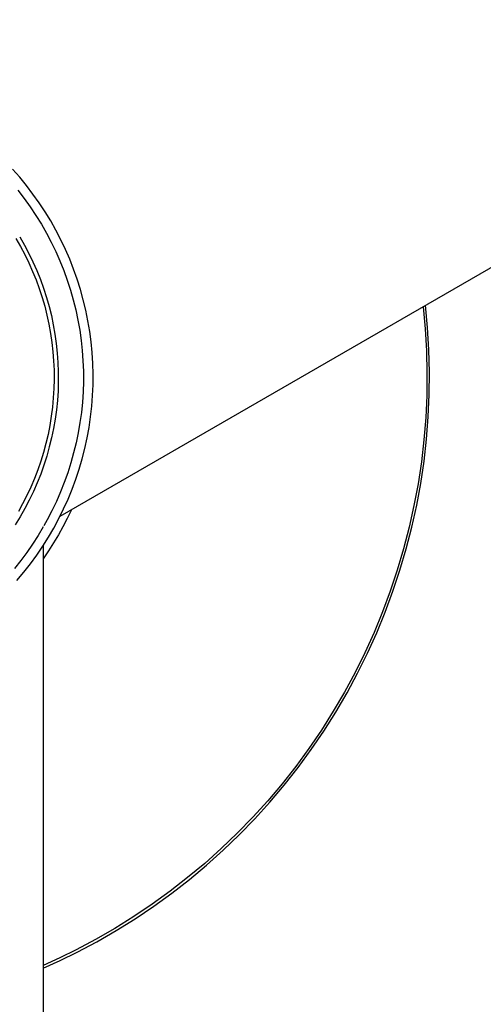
# Model space of a CAD drawing. Header units: millimetres. Extents: x 3041 to 5134, y -14138 to -12727.
# Tile 10 of 24: x 3587 to 3697, y -13194 to -12961. Entities that reach past the tile are written whole.
import ezdxf

# ---------------------------------------------------------------- set-up
doc = ezdxf.new("R2010")
doc.units = ezdxf.units.MM
doc.layers.add('Make2D$Visible$Curvas', color=7, linetype='Continuous')

msp = doc.modelspace()

# ---------------------------------------------------------------- linework, layer by layer
at = {"layer": 'Make2D$Visible$Curvas', "color": 7, "lineweight": -3, "true_color": 0xffffff}
for p, q in [((4020.56, -12833.45), (3596.3, -13078.39)), ((4020.55, -12833.43), (3596.32, -13078.35)), ((3586.77, -12997.96), (3585.09, -12996.06)), ((3588.38, -12999.93), (3586.77, -12997.96)), ((3589.92, -13001.95), (3588.38, -12999.93)), ((3586.33, -13001.05), (3587.83, -13002.98)), ((3591.39, -13004.02), (3589.92, -13001.95)), ((3587.83, -13002.98), (3589.25, -13004.97)), ((3592.79, -13006.14), (3591.39, -13004.02)), ((3589.25, -13004.97), (3590.61, -13007)), ((3590.61, -13007), (3591.9, -13009.08)), ((3594.11, -13008.31), (3592.79, -13006.14)), ((3591.9, -13009.08), (3593.11, -13011.2)), ((3595.36, -13010.52), (3594.11, -13008.31)), ((3593.11, -13011.2), (3594.25, -13013.37)), ((3596.53, -13012.78), (3595.36, -13010.52)), ((3585.83, -13012.46), (3586.92, -13014.36)), ((3586.76, -13012.08), (3587.88, -13014.03)), ((3587.88, -13014.03), (3588.93, -13016.01)), ((3594.25, -13013.37), (3595.32, -13015.57)), ((3596.2, -13012.13), (3596.19, -13012.11)), ((3597.62, -13015.07), (3596.53, -13012.78)), ((3586.92, -13014.36), (3587.96, -13016.31)), ((3587.96, -13016.31), (3588.92, -13018.28)), ((3588.85, -13015.87), (3588.85, -13015.85)), ((3588.93, -13016.01), (3589.91, -13018.04)), ((3595.32, -13015.57), (3596.3, -13017.8)), ((3598.63, -13017.4), (3597.62, -13015.07)), ((3588.92, -13018.28), (3589.81, -13020.28)), ((3589.91, -13018.04), (3590.82, -13020.09)), ((3596.3, -13017.8), (3597.21, -13020.07)), ((3599.56, -13019.77), (3598.63, -13017.4)), ((3589.81, -13020.28), (3590.64, -13022.31)), ((3590.82, -13020.09), (3591.66, -13022.18)), ((3597.21, -13020.07), (3598.05, -13022.37)), ((3600.4, -13022.16), (3599.56, -13019.77)), ((3590.64, -13022.31), (3591.39, -13024.37)), ((3591.66, -13022.18), (3592.42, -13024.29)), ((3598.05, -13022.37), (3598.8, -13024.7)), ((3601.17, -13024.58), (3600.4, -13022.16)), ((3591.39, -13024.37), (3592.07, -13026.45)), ((3592.42, -13024.29), (3593.11, -13026.43)), ((3598.8, -13024.7), (3599.47, -13027.05)), ((3601.84, -13027.03), (3601.17, -13024.58)), ((3592.07, -13026.45), (3592.69, -13028.55)), ((3593.11, -13026.43), (3593.73, -13028.59)), ((3599.47, -13027.05), (3600.06, -13029.42)), ((3602.44, -13029.5), (3601.84, -13027.03)), ((3592.69, -13028.55), (3593.23, -13030.68)), ((3593.73, -13028.59), (3594.27, -13030.77)), ((3600.06, -13029.42), (3600.57, -13031.81)), ((3602.94, -13031.99), (3602.44, -13029.5)), ((3593.23, -13030.68), (3593.69, -13032.82)), ((3594.27, -13030.77), (3594.74, -13032.96)), ((3600.57, -13031.81), (3600.99, -13034.22)), ((3603.36, -13034.49), (3602.94, -13031.99)), ((3593.69, -13032.82), (3594.08, -13034.98)), ((3594.08, -13034.98), (3594.4, -13037.15)), ((3594.74, -13032.96), (3595.13, -13035.18)), ((3600.99, -13034.22), (3601.34, -13036.64)), ((3603.7, -13037.01), (3603.36, -13034.49)), ((3594.4, -13037.15), (3594.65, -13039.32)), ((3595.13, -13035.18), (3595.44, -13037.4)), ((3595.44, -13037.4), (3595.68, -13039.63)), ((3601.34, -13036.64), (3601.6, -13039.07)), ((3603.94, -13039.54), (3603.7, -13037.01)), ((3594.65, -13039.32), (3594.82, -13041.51)), ((3595.68, -13039.63), (3595.84, -13041.87)), ((3601.6, -13039.07), (3601.77, -13041.51)), ((3604.1, -13042.08), (3603.94, -13039.54)), ((3594.82, -13041.51), (3594.91, -13043.7)), ((3595.84, -13041.87), (3595.92, -13044.12)), ((3601.77, -13041.51), (3601.86, -13043.96)), ((3604.17, -13044.61), (3604.1, -13042.08)), ((3594.91, -13043.7), (3594.93, -13045.89)), ((3595.92, -13044.12), (3595.92, -13046.37)), ((3601.86, -13043.96), (3601.87, -13046.4)), ((3594.93, -13045.89), (3594.87, -13048.08)), ((3595.92, -13046.37), (3595.85, -13048.61)), ((3601.87, -13046.4), (3601.79, -13048.85)), ((3604.15, -13047.15), (3604.17, -13044.61)), ((3594.87, -13048.08), (3594.74, -13050.27)), ((3595.85, -13048.61), (3595.7, -13050.85)), ((3601.79, -13048.85), (3601.63, -13051.28)), ((3604.05, -13049.69), (3604.15, -13047.15)), ((3594.74, -13050.27), (3594.54, -13052.45)), ((3595.7, -13050.85), (3595.47, -13053.09)), ((3601.63, -13051.28), (3601.38, -13053.72)), ((3603.85, -13052.22), (3604.05, -13049.69)), ((3594.54, -13052.45), (3594.26, -13054.63)), ((3595.47, -13053.09), (3595.17, -13055.31)), ((3601.38, -13053.72), (3601.05, -13056.14)), ((3603.57, -13054.75), (3603.85, -13052.22)), ((3594.26, -13054.63), (3593.9, -13056.79)), ((3595.17, -13055.31), (3594.78, -13057.53)), ((3603.2, -13057.26), (3603.57, -13054.75)), ((3593.9, -13056.79), (3593.48, -13058.94)), ((3594.78, -13057.53), (3594.32, -13059.73)), ((3601.05, -13056.14), (3600.64, -13058.55)), ((3602.75, -13059.76), (3603.2, -13057.26)), ((3593.48, -13058.94), (3592.97, -13061.07)), ((3594.32, -13059.73), (3593.79, -13061.91)), ((3594.52, -13058.82), (3594.53, -13058.82)), ((3600.64, -13058.55), (3600.14, -13060.94)), ((3602.2, -13062.24), (3602.75, -13059.76)), ((3592.97, -13061.07), (3592.4, -13063.19)), ((3593.79, -13061.91), (3593.18, -13064.07)), ((3600.14, -13060.94), (3599.56, -13063.32)), ((3601.57, -13064.7), (3602.2, -13062.24)), ((3591.75, -13065.28), (3591.03, -13067.35)), ((3592.4, -13063.19), (3591.75, -13065.28)), ((3593.18, -13064.07), (3592.5, -13066.21)), ((3599.56, -13063.32), (3598.9, -13065.67)), ((3600.86, -13067.14), (3601.57, -13064.7)), ((3591.03, -13067.35), (3590.25, -13069.4)), ((3592.5, -13066.21), (3591.74, -13068.33)), ((3598.9, -13065.67), (3598.16, -13068)), ((3600.06, -13069.55), (3600.86, -13067.14)), ((3590.25, -13069.4), (3589.39, -13071.42)), ((3591.74, -13068.33), (3590.91, -13070.41)), ((3598.16, -13068), (3597.34, -13070.31)), ((3599.18, -13071.93), (3600.06, -13069.55)), ((3589.39, -13071.42), (3588.46, -13073.4)), ((3590.91, -13070.41), (3590.01, -13072.47)), ((3597.34, -13070.31), (3596.44, -13072.58)), ((3598.22, -13074.28), (3599.18, -13071.93)), ((3588.46, -13073.4), (3587.47, -13075.36)), ((3589.04, -13074.5), (3588, -13076.49)), ((3590.01, -13072.47), (3589.04, -13074.5)), ((3596.44, -13072.58), (3595.47, -13074.82)), ((3597.18, -13076.6), (3598.22, -13074.28)), ((3587.47, -13075.36), (3586.47, -13077.17)), ((3588, -13076.49), (3586.89, -13078.44)), ((3594.41, -13077.03), (3593.29, -13079.2)), ((3595.47, -13074.82), (3594.41, -13077.03)), ((3596.06, -13078.88), (3597.18, -13076.6)), ((3586.89, -13078.44), (3585.71, -13080.35)), ((3593.29, -13079.2), (3592.51, -13080.58)), ((3594.85, -13081.12), (3596.06, -13078.88)), ((3592.36, -13080.85), (3591.12, -13082.91)), ((3593.58, -13083.31), (3594.85, -13081.12)), ((3591.12, -13082.91), (3589.82, -13084.92)), ((3592.22, -13085.46), (3593.58, -13083.31)), ((3589.82, -13084.92), (3588.44, -13086.9)), ((3590.8, -13087.56), (3592.22, -13085.46)), ((3592.36, -13085.25), (3592.36, -13575.35)), ((3588.44, -13086.9), (3587.01, -13088.82)), ((3589.3, -13089.61), (3590.8, -13087.56)), ((3587.01, -13088.82), (3585.5, -13090.69)), ((3587.73, -13091.61), (3589.3, -13089.61)), ((3586.09, -13093.55), (3587.73, -13091.61))]:
    msp.add_line(p, q, dxfattribs=at)
at = {"layer": 'Make2D$Visible$Curvas', "color": 254, "lineweight": -3, "true_color": 0xcad1ee}
for p, q in [((3680.14, -13029.99), (3680.14, -13029.96)), ((3682.41, -13028.65), (3682.89, -13033.9)), ((3683.48, -13033.59), (3682.98, -13028.32)), ((3682.89, -13033.9), (3683.2, -13039.15)), ((3683.79, -13038.88), (3683.48, -13033.59)), ((3683.2, -13039.15), (3683.32, -13044.42)), ((3683.93, -13044.17), (3683.79, -13038.88)), ((3683.32, -13044.42), (3683.26, -13049.68)), ((3683.88, -13049.46), (3683.93, -13044.17)), ((3683.26, -13049.68), (3683.02, -13054.94)), ((3683.64, -13054.75), (3683.88, -13049.46)), ((3683.02, -13054.94), (3682.6, -13060.19)), ((3683.23, -13060.03), (3683.64, -13054.75)), ((3682.6, -13060.19), (3682, -13065.42)), ((3682.63, -13065.29), (3683.23, -13060.03)), ((3682, -13065.42), (3681.21, -13070.63)), ((3681.85, -13070.53), (3682.63, -13065.29)), ((3681.21, -13070.63), (3680.25, -13075.81)), ((3680.89, -13075.73), (3681.85, -13070.53)), ((3599.01, -13076.83), (3598.05, -13078.84)), ((3680.25, -13075.81), (3679.11, -13080.95)), ((3679.75, -13080.9), (3680.89, -13075.73)), ((3598.05, -13078.84), (3597.02, -13080.81)), ((3597.02, -13080.81), (3595.94, -13082.76)), ((3679.11, -13080.95), (3677.79, -13086.04)), ((3678.43, -13086.03), (3679.75, -13080.9)), ((3595.94, -13082.76), (3594.81, -13084.67)), ((3594.81, -13084.67), (3593.61, -13086.55)), ((3677.79, -13086.04), (3676.3, -13091.09)), ((3676.93, -13091.11), (3678.43, -13086.03)), ((3593.61, -13086.55), (3592.36, -13088.39)), ((3676.3, -13091.09), (3674.63, -13096.09)), ((3675.26, -13096.13), (3676.93, -13091.11)), ((3674.63, -13096.09), (3672.79, -13101.02)), ((3673.42, -13101.1), (3675.26, -13096.13)), ((3672.79, -13101.02), (3670.79, -13105.89)), ((3671.41, -13105.99), (3673.42, -13101.1)), ((3670.79, -13105.89), (3668.61, -13110.69)), ((3669.22, -13110.82), (3671.41, -13105.99)), ((3668.61, -13110.69), (3666.27, -13115.4)), ((3666.88, -13115.56), (3669.22, -13110.82)), ((3666.27, -13115.4), (3663.77, -13120.04)), ((3664.37, -13120.22), (3666.88, -13115.56)), ((3663.77, -13120.04), (3661.11, -13124.58)), ((3661.7, -13124.79), (3664.37, -13120.22)), ((3661.11, -13124.58), (3658.3, -13129.03)), ((3658.87, -13129.27), (3661.7, -13124.79)), ((3658.3, -13129.03), (3655.33, -13133.38)), ((3655.89, -13133.65), (3658.87, -13129.27)), ((3655.33, -13133.38), (3652.22, -13137.63)), ((3652.76, -13137.92), (3655.89, -13133.65)), ((3652.22, -13137.63), (3648.96, -13141.76)), ((3649.49, -13142.08), (3652.76, -13137.92)), ((3648.96, -13141.76), (3645.56, -13145.78)), ((3646.07, -13146.12), (3649.49, -13142.08)), ((3645.56, -13145.78), (3642.02, -13149.68)), ((3642.51, -13150.04), (3646.07, -13146.12)), ((3642.02, -13149.68), (3638.35, -13153.46)), ((3638.82, -13153.84), (3642.51, -13150.04)), ((3638.35, -13153.46), (3634.55, -13157.11)), ((3635.01, -13157.51), (3638.82, -13153.84)), ((3634.55, -13157.11), (3630.63, -13160.62)), ((3631.06, -13161.04), (3635.01, -13157.51)), ((3630.63, -13160.62), (3626.59, -13163.99)), ((3627, -13164.44), (3631.06, -13161.04)), ((3626.59, -13163.99), (3622.43, -13167.23)), ((3622.83, -13167.69), (3627, -13164.44)), ((3622.43, -13167.23), (3618.16, -13170.32)), ((3618.54, -13170.8), (3622.83, -13167.69)), ((3618.16, -13170.32), (3613.8, -13173.26)), ((3614.15, -13173.75), (3618.54, -13170.8)), ((3613.8, -13173.26), (3609.33, -13176.04)), ((3609.65, -13176.56), (3614.15, -13173.75)), ((3609.33, -13176.04), (3604.77, -13178.67)), ((3605.07, -13179.2), (3609.65, -13176.56)), ((3604.77, -13178.67), (3600.12, -13181.14)), ((3600.39, -13181.69), (3605.07, -13179.2)), ((3600.12, -13181.14), (3596.27, -13183.04)), ((3596.4, -13183.64), (3600.39, -13181.69)), ((3596.27, -13183.04), (3592.36, -13184.82)), ((3592.36, -13185.49), (3596.4, -13183.64))]:
    msp.add_line(p, q, dxfattribs=at)

doc.saveas('drawing.dxf')
